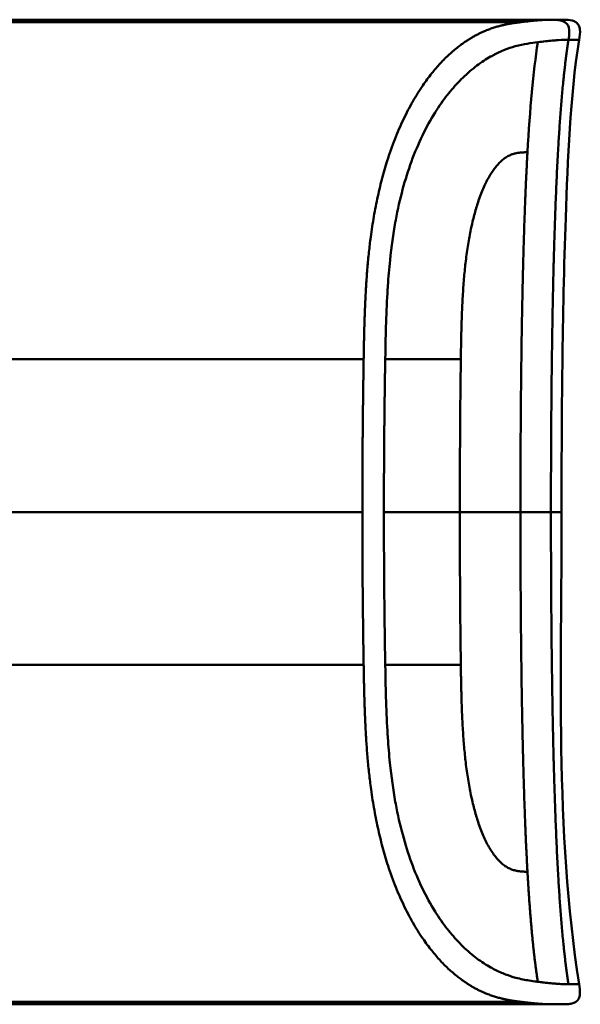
# Model space of a CAD drawing. Header units: millimetres. Extents: x 20 to 833, y 20 to 574.
# Tile 17 of 21: x 416 to 433, y 398 to 428. Entities that reach past the tile are written whole.
import ezdxf

# ---------------------------------------------------------------- set-up
doc = ezdxf.new("R2010")
doc.units = ezdxf.units.MM
doc.header["$LTSCALE"] = 2
doc.layers.add('Sichtbare Kanten(DIN)', color=7, linetype='Continuous', lineweight=50)
doc.layers.add('Sichtbare tangentiale Kanten(DIN)', color=7, linetype='Continuous', lineweight=50)

msp = doc.modelspace()

# ---------------------------------------------------------------- linework, layer by layer
at = {"layer": 'Sichtbare Kanten(DIN)'}
for p, q in [((420.712, 428.055), (401.222, 428.055)), ((401.222, 427.977), (430.939, 427.977)), ((416.712, 427.998), (416.714, 428.033)), ((418.284, 427.993), (416.712, 427.998)), ((416.714, 428.033), (418.286, 428.038)), ((416.714, 428.033), (416.714, 427.998)), ((418.286, 428.038), (418.284, 427.993)), ((418.494, 427.998), (418.496, 428.032)), ((419.336, 427.998), (418.494, 427.998)), ((418.496, 428.032), (418.496, 427.998)), ((418.496, 428.032), (419.338, 428.032)), ((419.338, 428.032), (419.336, 427.998)), ((420.712, 428.055), (430.939, 428.055)), ((430.939, 428.055), (430.939, 427.977)), ((430.939, 428.055), (431.884, 428.055)), ((431.891, 428.055), (431.89, 428.055)), ((420.712, 398.054), (401.222, 398.054)), ((415.754, 398.058), (415.754, 398.087)), ((415.754, 398.087), (417.227, 398.087)), ((417.241, 398.058), (415.754, 398.058)), ((416.031, 398.087), (416.031, 398.082)), ((416.031, 398.071), (416.031, 398.082)), ((417.227, 398.082), (416.031, 398.082)), ((416.031, 398.071), (416.031, 398.067)), ((416.031, 398.071), (417.094, 398.071)), ((416.031, 398.06), (416.031, 398.067)), ((417.094, 398.067), (416.031, 398.067)), ((416.031, 398.06), (417.241, 398.06)), ((417.094, 398.071), (417.094, 398.067)), ((417.227, 398.087), (417.227, 398.082)), ((417.241, 398.06), (417.241, 398.058)), ((417.76, 398.087), (418.725, 398.087)), ((417.76, 398.058), (417.76, 398.087)), ((418.04, 398.058), (417.76, 398.058)), ((418.04, 398.087), (418.04, 398.082)), ((418.04, 398.082), (418.04, 398.07)), ((418.04, 398.07), (418.04, 398.066)), ((418.04, 398.066), (418.04, 398.058)), ((418.665, 398.066), (418.04, 398.066)), ((418.665, 398.07), (418.665, 398.066)), ((418.958, 398.067), (418.958, 398.07)), ((419.132, 398.075), (419.132, 398.085)), ((419.22, 398.062), (419.22, 398.058)), ((419.539, 398.058), (419.22, 398.058)), ((420.712, 398.054), (431.89, 398.054))]:
    msp.add_line(p, q, dxfattribs=at)
for points, degree, knots in [([(431.891, 428.055), (431.892, 428.055), (431.893, 428.055), (431.896, 428.055), (431.898, 428.055), (431.901, 428.055), (431.903, 428.055), (431.907, 428.055), (431.909, 428.055), (431.916, 428.055), (431.919, 428.055), (431.924, 428.055), (431.925, 428.055), (431.926, 428.055), (431.926, 428.055), (431.926, 428.055)], 3, [0, 0, 0, 0, 0.000404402, 0.000404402, 0.000854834, 0.000854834, 0.001462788, 0.001462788, 0.002449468, 0.002449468, 0.004271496, 0.004271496, 0.005378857, 0.005378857, 0.005675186, 0.005675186, 0.005675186, 0.005675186]), ([(431.898, 428.055), (431.967, 428.055), (432.036, 428.055), (432.131, 428.055), (432.157, 428.055), (432.191, 428.055), (432.2, 428.055), (432.212, 428.055), (432.214, 428.055), (432.217, 428.055), (432.217, 428.055), (432.218, 428.055), (432.218, 428.055), (432.219, 428.055), (432.219, 428.055), (432.219, 428.055), (432.219, 428.055), (432.22, 428.055), (432.22, 428.055), (432.221, 428.055), (432.221, 428.055), (432.222, 428.055), (432.223, 428.055), (432.224, 428.055), (432.224, 428.055), (432.226, 428.055), (432.227, 428.055), (432.231, 428.055), (432.234, 428.055), (432.247, 428.055), (432.257, 428.055), (432.353, 428.054), (432.44, 428.051), (432.563, 428.018), (432.604, 428.001), (432.656, 427.964), (432.671, 427.949), (432.699, 427.918), (432.711, 427.9), (432.741, 427.843), (432.752, 427.801), (432.77, 427.654), (432.751, 427.548), (432.734, 427.444)], 3, [6.452815, 6.452815, 6.452815, 6.452815, 11.276396, 11.276396, 13.088131, 13.088131, 13.692043, 13.692043, 13.893347, 13.893347, 13.943673, 13.943673, 13.968836, 13.968836, 13.975126, 13.975126, 13.978272, 13.978272, 13.979847, 13.979847, 13.980658, 13.980658, 13.980857, 13.980857, 13.981056, 13.981056, 13.981451, 13.981451, 13.982238, 13.982238, 13.985384, 13.985384, 14.010906, 14.010906, 14.023723, 14.023723, 14.030058, 14.030058, 14.036391, 14.036391, 14.049147, 14.049147, 14.080709, 14.080709, 14.080709, 14.080709]), ([(432.734, 427.444), (432.455, 425.652), (432.389, 423.83), (432.22, 419.031), (432.2, 416.042), (432.2, 413.054)], 3, [0, 0, 0, 0, 0.544198, 0.544198, 1.440627, 1.440627, 1.440627, 1.440627]), ([(432.734, 398.665), (432.75, 398.567), (432.767, 398.469), (432.757, 398.342), (432.752, 398.313), (432.739, 398.266), (432.732, 398.248), (432.714, 398.213), (432.703, 398.196), (432.678, 398.166), (432.663, 398.152), (432.616, 398.115), (432.579, 398.097), (432.503, 398.073), (432.464, 398.066), (432.386, 398.057), (432.346, 398.055), (432.302, 398.054), (432.297, 398.054), (432.288, 398.054), (432.283, 398.054), (432.275, 398.054), (432.271, 398.054), (432.265, 398.054), (432.263, 398.054), (432.253, 398.054), (432.251, 398.054), (432.241, 398.054), (432.242, 398.054), (432.236, 398.054), (432.233, 398.054), (432.225, 398.054), (432.222, 398.054), (432.216, 398.054), (432.216, 398.054), (432.213, 398.054), (432.213, 398.054), (432.213, 398.054), (432.213, 398.054), (432.212, 398.054), (432.212, 398.054), (432.212, 398.054), (432.212, 398.054), (432.212, 398.054), (432.212, 398.054), (432.212, 398.054), (432.212, 398.054), (432.212, 398.054)], 3, [0, 0, 0, 0, 0.0294977, 0.0294977, 0.0381619, 0.0381619, 0.0440713, 0.0440713, 0.0499905, 0.0499905, 0.0559122, 0.0559122, 0.0678949, 0.0678949, 0.0797343, 0.0797343, 0.0915274, 0.0915274, 0.0930013, 0.0930013, 0.0944832, 0.0944832, 0.0959796, 0.0959796, 0.0974664, 0.0974664, 0.1034692, 0.1034692, 0.1270507, 0.1270507, 0.1879011, 0.1879011, 0.2107211, 0.2107211, 0.215001, 0.215001, 0.2153689, 0.2153689, 0.2155531, 0.2155531, 0.2155992, 0.2155992, 0.2156456, 0.2156456, 0.2156571, 0.2156571, 0.2156688, 0.2156688, 0.2156688, 0.2156688]), ([(419.22, 398.058), (419.127, 398.059), (419.035, 398.06), (418.85, 398.063), (418.757, 398.064), (418.665, 398.066)], 3, [-0.1005752, -0.1005752, -0.1005752, -0.1005752, -0.0502881, -0.0502881, -0.000001, -0.000001, -0.000001, -0.000001]), ([(418.725, 398.087), (418.8, 398.087), (418.876, 398.087), (418.948, 398.086), (419.021, 398.086), (419.092, 398.085), (419.154, 398.084), (419.208, 398.083), (419.255, 398.083), (419.292, 398.081), (419.334, 398.08), (419.361, 398.079), (419.376, 398.078), (419.384, 398.077), (419.388, 398.076), (419.389, 398.075), (419.389, 398.074), (419.386, 398.073), (419.359, 398.072), (419.337, 398.071), (419.302, 398.07), (419.254, 398.069), (419.217, 398.069), (419.174, 398.068), (419.125, 398.068), (419.073, 398.067), (419.017, 398.067), (418.958, 398.067)], 3, [0, 0, 0, 0, 0.0225711, 0.0225711, 0.0225711, 0.0454923, 0.0454923, 0.0454923, 0.0656128, 0.0656128, 0.0656128, 0.088775, 0.088775, 0.088775, 0.1028625, 0.1028625, 0.1028625, 0.1164275, 0.1164275, 0.1164275, 0.1276054, 0.1276054, 0.1276054, 0.1362092, 0.1362092, 0.1362092, 0.1454311, 0.1454311, 0.1454311, 0.1454311]), ([(418.958, 398.067), (419.055, 398.065), (419.152, 398.063), (419.345, 398.06), (419.442, 398.059), (419.539, 398.058)], 3, [-0.1052572, -0.1052572, -0.1052572, -0.1052572, -0.0526291, -0.0526291, -0.000001, -0.000001, -0.000001, -0.000001]), ([(431.89, 398.054), (431.89, 398.054), (431.892, 398.054), (431.896, 398.054), (431.901, 398.054), (431.905, 398.054), (431.909, 398.054), (431.912, 398.054)], 5, [0, 0, 0, 0, 0, 0, 0.00005315, 0.00605576, 0.01942274, 0.01942274, 0.01942274, 0.01942274, 0.01942274, 0.01942274]), ([(432.025, 398.054), (432.022, 398.054), (432.012, 398.054), (431.994, 398.054), (431.971, 398.054), (431.944, 398.054), (431.92, 398.054), (431.903, 398.054), (431.893, 398.054), (431.89, 398.054)], 5, [5.269529, 5.269529, 5.269529, 5.269529, 5.269529, 5.269529, 5.666285, 6.463001, 7.259718, 8.056434, 8.413102, 8.413102, 8.413102, 8.413102, 8.413102, 8.413102]), ([(432.212, 398.054), (432.164, 398.054), (432.204, 398.054), (432.027, 398.054), (431.998, 398.054), (431.959, 398.054), (431.951, 398.054), (431.925, 398.054), (431.923, 398.054), (431.916, 398.054), (431.915, 398.054), (431.914, 398.054), (431.913, 398.054), (431.913, 398.054), (431.913, 398.054), (431.912, 398.054), (431.912, 398.054), (431.912, 398.054)], 3, [0, 0, 0, 0, 0.407449, 0.407449, 0.5322968, 0.5322968, 0.5636556, 0.5636556, 0.5676213, 0.5676213, 0.5681208, 0.5681208, 0.5682446, 0.5682446, 0.5683062, 0.5683062, 0.5683445, 0.5683445, 0.5683445, 0.5683445]), ([(432.232, 398.054), (432.232, 398.054), (432.231, 398.054), (432.225, 398.054), (432.222, 398.054), (432.217, 398.054), (432.216, 398.054), (432.214, 398.054), (432.213, 398.054), (432.21, 398.054), (432.21, 398.054), (432.209, 398.054), (432.209, 398.054), (432.209, 398.054), (432.209, 398.054), (432.209, 398.054), (432.209, 398.054), (432.209, 398.054)], 3, [0.0356409, 0.0356409, 0.0356409, 0.0356409, 0.0964729, 0.0964729, 0.1925318, 0.1925318, 0.2285538, 0.2285538, 0.2555705, 0.2555705, 0.2606362, 0.2606362, 0.2608737, 0.2608737, 0.2610519, 0.2610519, 0.2610664, 0.2610664, 0.2610664, 0.2610664])]:
    msp.add_open_spline(points, degree=degree, knots=knots, dxfattribs=at)
for points in [[(432.2, 413.054), (432.2, 408.254), (431.996, 403.407), (432.734, 398.665)], [(432.734, 398.665), (432.734, 398.665), (432.734, 398.665), (432.734, 398.665)]]:
    msp.add_open_spline(points, degree=3, dxfattribs=at)
for points, weights, knots in [([(419.132, 398.075), (419.132, 398.076), (419.122, 398.077), (419.101, 398.078), (419.09, 398.078), (419.076, 398.079), (419.059, 398.079), (419.042, 398.08), (419.022, 398.08), (419, 398.08), (418.979, 398.08), (418.955, 398.081), (418.93, 398.081), (418.906, 398.081), (418.881, 398.081), (418.853, 398.081), (418.805, 398.082), (418.751, 398.082), (418.693, 398.082), (418.475, 398.082), (418.258, 398.082), (418.04, 398.082)], [1, 0.99534372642, 0.99534372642, 1, 0.998494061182, 0.998494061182, 1, 0.998460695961, 0.998460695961, 1, 0.998657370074, 0.998657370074, 1, 0.998874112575, 0.998874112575, 1, 0.996743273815, 0.996743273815, 1, 1, 1, 1], [0, 0, 0, 0, 0.0167499, 0.0167499, 0.0167499, 0.0259531, 0.0259531, 0.0259531, 0.0351695, 0.0351695, 0.0351695, 0.0438009, 0.0438009, 0.0438009, 0.0518097, 0.0518097, 0.0518097, 0.065886, 0.065886, 0.065886, 0.1311352, 0.1311352, 0.1311352, 0.1311352]), ([(418.04, 398.07), (418.258, 398.07), (418.475, 398.07), (418.693, 398.07), (418.727, 398.07), (418.76, 398.07), (418.791, 398.07), (418.826, 398.07), (418.858, 398.07), (418.888, 398.07), (418.922, 398.07), (418.953, 398.07), (418.98, 398.07), (419.009, 398.071), (419.035, 398.071), (419.056, 398.071), (419.083, 398.072), (419.103, 398.072), (419.116, 398.073), (419.127, 398.074), (419.132, 398.074), (419.132, 398.075)], [1, 1, 1, 1, 0.99849745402, 0.99849745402, 1, 0.998977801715, 0.998977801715, 1, 0.999210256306, 0.999210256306, 1, 0.999393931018, 0.999393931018, 1, 0.999355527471, 0.999355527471, 1, 0.999661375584, 0.999661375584, 1], [0, 0, 0, 0, 0.0652493, 0.0652493, 0.0652493, 0.0751466, 0.0751466, 0.0751466, 0.0849511, 0.0849511, 0.0849511, 0.0950243, 0.0950243, 0.0950243, 0.1051429, 0.1051429, 0.1051429, 0.1194039, 0.1194039, 0.1194039, 0.1309839, 0.1309839, 0.1309839, 0.1309839])]:
    msp.add_rational_spline(points, weights, degree=3, knots=knots, dxfattribs=at)
at = {"layer": 'Sichtbare tangentiale Kanten(DIN)'}
for p, q in [((432.412, 427.444), (432.411, 427.444)), ((401.222, 417.712), (426.174, 417.712)), ((426.831, 417.712), (429.133, 417.712)), ((429.133, 417.712), (429.133, 417.721)), ((426.135, 413.054), (406.165, 413.054)), ((401.222, 408.396), (426.174, 408.396)), ((426.831, 408.396), (429.133, 408.396)), ((429.133, 408.396), (429.133, 408.388)), ((401.222, 398.132), (430.939, 398.132))]:
    msp.add_line(p, q, dxfattribs=at)
for centre, major_axis, start_param, end_param in [((429.409, 412.495), (-0.016, 10.727), 1.062815, 1.518592), ((429.409, 413.614), (-0.016, -10.727), 4.764655, 5.220371)]:
    msp.add_ellipse(centre, major_axis=major_axis, ratio=0.028644, start_param=start_param, end_param=end_param, dxfattribs=at)
for points, degree, knots in [([(430.939, 427.977), (430.939, 427.977), (430.825, 427.963), (430.58, 427.93), (430.178, 427.853), (429.573, 427.639), (428.684, 427.02), (427.766, 425.908), (426.947, 424.229), (426.411, 422.125), (426.244, 420.349), (426.198, 419.027), (426.181, 418.155), (426.174, 417.716), (426.174, 417.712)], 5, [0, 0, 0, 0, 0, 0, 0.000234, 0.217926, 0.435619, 0.653311, 0.871004, 1.088696, 1.306388, 1.524081, 1.741773, 1.743874, 1.743874, 1.743874, 1.743874, 1.743874, 1.743874]), ([(431.89, 428.055), (431.868, 428.055), (431.84, 428.054), (431.787, 428.053), (431.758, 428.052), (431.696, 428.049), (431.664, 428.048), (431.595, 428.043), (431.559, 428.041), (431.483, 428.035), (431.443, 428.032), (431.36, 428.024), (431.317, 428.02), (431.226, 428.01), (431.178, 428.005), (431.079, 427.994), (431.028, 427.988), (430.962, 427.98), (430.951, 427.978), (430.939, 427.977)], 3, [0, 0, 0, 0, 0.0622178, 0.0622178, 0.1250937, 0.1250937, 0.1879696, 0.1879696, 0.2508455, 0.2508455, 0.3137214, 0.3137214, 0.3765973, 0.3765973, 0.4394731, 0.4394731, 0.502349, 0.502349, 0.5158954, 0.5158954, 0.5158954, 0.5158954]), ([(431.898, 428.055), (432.161, 428.055), (432.372, 428.005), (432.423, 427.817), (432.45, 427.716), (432.433, 427.586), (432.412, 427.444)], 3, [0, 0, 0, 0, 0.650419, 0.650419, 0.650419, 1, 1, 1, 1]), ([(431.476, 427.368), (431.275, 427.344), (431.045, 427.314), (430.791, 427.243), (430.579, 427.184), (430.349, 427.097), (430.103, 426.965), (430.083, 426.954), (430.062, 426.942), (430.04, 426.93), (429.903, 426.853), (429.76, 426.76), (429.619, 426.654), (429.478, 426.547), (429.337, 426.427), (429.193, 426.287), (429.066, 426.164), (428.937, 426.024), (428.81, 425.87), (428.684, 425.717), (428.562, 425.551), (428.442, 425.371), (428.411, 425.324), (428.379, 425.275), (428.348, 425.225), (428.213, 425.009), (428.084, 424.774), (427.963, 424.524), (427.842, 424.274), (427.729, 424.007), (427.627, 423.729), (427.529, 423.459), (427.44, 423.179), (427.361, 422.884), (427.282, 422.59), (427.212, 422.28), (427.15, 421.948), (427.146, 421.923), (427.141, 421.9), (427.138, 421.879), (427.074, 421.525), (427.019, 421.14), (426.976, 420.728), (426.949, 420.463), (426.928, 420.21), (426.91, 419.941), (426.908, 419.906), (426.905, 419.872), (426.903, 419.841), (426.883, 419.513), (426.868, 419.175), (426.857, 418.824), (426.845, 418.472), (426.84, 418.208), (426.831, 417.712)], 3, [0, 0, 0, 0, 0.230762, 0.230762, 0.230762, 0.423227, 0.423227, 0.423227, 0.439515, 0.439515, 0.439515, 0.543734, 0.543734, 0.543734, 0.647952, 0.647952, 0.647952, 0.739173, 0.739173, 0.739173, 0.830393, 0.830393, 0.830393, 0.854195, 0.854195, 0.854195, 0.956483, 0.956483, 0.956483, 1.058772, 1.058772, 1.058772, 1.157514, 1.157514, 1.157514, 1.256255, 1.256255, 1.256255, 1.263482, 1.263482, 1.263482, 1.383867, 1.383867, 1.383867, 1.461303, 1.461303, 1.461303, 1.471606, 1.471606, 1.471606, 1.578168, 1.578168, 1.578168, 1.684731, 1.684731, 1.684731, 1.684731]), ([(432.411, 427.444), (432.409, 427.444), (432.407, 427.444), (432.405, 427.444), (432.378, 427.444), (432.347, 427.444), (432.317, 427.443), (432.239, 427.441), (432.142, 427.436), (432.03, 427.427), (432.021, 427.426), (432.011, 427.425), (432.001, 427.425), (431.971, 427.422), (431.941, 427.42), (431.909, 427.417), (431.783, 427.405), (431.639, 427.389), (431.476, 427.368)], 3, [0, 0, 0, 0, 0.0053162, 0.0053162, 0.0053162, 0.0755048, 0.0755048, 0.0755048, 0.2568405, 0.2568405, 0.2568405, 0.2725259, 0.2725259, 0.2725259, 0.3194664, 0.3194664, 0.3194664, 0.5075707, 0.5075707, 0.5075707, 0.5075707]), ([(432.734, 427.444), (432.734, 427.444), (432.734, 427.444), (432.733, 427.444), (432.733, 427.444), (432.733, 427.444), (432.733, 427.444), (432.731, 427.444), (432.728, 427.444), (432.724, 427.444), (432.719, 427.444), (432.712, 427.444), (432.702, 427.444), (432.692, 427.444), (432.68, 427.444), (432.664, 427.444), (432.659, 427.444), (432.654, 427.444), (432.649, 427.444), (432.636, 427.444), (432.622, 427.444), (432.605, 427.444), (432.582, 427.444), (432.554, 427.444), (432.522, 427.444), (432.49, 427.444), (432.453, 427.444), (432.412, 427.444)], 3, [0.1680898, 0.1680898, 0.1680898, 0.1680898, 0.2201433, 0.2201433, 0.2201433, 0.2290985, 0.2290985, 0.2290985, 0.3299892, 0.3299892, 0.3299892, 0.4391613, 0.4391613, 0.4391613, 0.5480388, 0.5480388, 0.5480388, 0.5800984, 0.5800984, 0.5800984, 0.6576871, 0.6576871, 0.6576871, 0.7681813, 0.7681813, 0.7681813, 0.8792555, 0.8792555, 0.8792555, 0.8792555]), ([(429.133, 417.721), (429.14, 418.245), (429.163, 419.626), (429.267, 421.157), (429.646, 422.965), (430.275, 423.836), (430.715, 424.012), (430.973, 424.004), (431.162, 424.02)], 5, [0, 0, 0, 0, 0, 0, 0.2491944, 0.4991944, 0.7491944, 0.9991944, 0.9991944, 0.9991944, 0.9991944, 0.9991944, 0.9991944]), ([(426.174, 417.712), (426.174, 417.712), (426.172, 417.596), (426.168, 417.364), (426.163, 417.016), (426.157, 416.544), (426.149, 415.966), (426.144, 415.382), (426.14, 414.802), (426.137, 414.218), (426.135, 413.753), (426.135, 413.404), (426.135, 413.171), (426.135, 413.054)], 5, [0, 0, 0, 0, 0, 0, 0.00002, 0.0581515, 0.116283, 0.1744144, 0.2325459, 0.2906774, 0.3488089, 0.4069404, 0.465034, 0.465034, 0.465034, 0.465034, 0.465034, 0.465034]), ([(426.135, 413.054), (426.135, 412.86), (426.135, 412.666), (426.135, 412.472), (426.136, 412.278), (426.136, 412.084), (426.137, 411.889), (426.138, 411.695), (426.139, 411.501), (426.14, 411.307), (426.141, 411.113), (426.143, 410.919), (426.144, 410.725), (426.146, 410.531), (426.148, 410.337), (426.15, 410.143), (426.152, 409.949), (426.154, 409.756), (426.157, 409.561), (426.159, 409.367), (426.162, 409.172), (426.165, 408.977), (426.168, 408.783), (426.171, 408.59), (426.174, 408.396)], 3, [0.000019, 0.000019, 0.000019, 0.000019, 0.0581611, 0.0581611, 0.0581611, 0.1162844, 0.1162844, 0.1162844, 0.1744076, 0.1744076, 0.1744076, 0.2325309, 0.2325309, 0.2325309, 0.2906542, 0.2906542, 0.2906542, 0.3487774, 0.3487774, 0.3487774, 0.4069007, 0.4069007, 0.4069007, 0.4650424, 0.4650424, 0.4650424, 0.4650424]), ([(426.791, 413.054), (426.791, 412.86), (426.791, 412.666), (426.791, 412.473), (426.794, 411.509), (426.801, 410.543), (426.813, 409.57), (426.816, 409.375), (426.819, 409.182), (426.821, 408.995), (426.824, 408.809), (426.827, 408.618), (426.831, 408.418), (426.831, 408.411), (426.831, 408.403), (426.831, 408.396)], 3, [0, 0, 0, 0, 0.0579521, 0.0579521, 0.0579521, 0.3477131, 0.3477131, 0.3477131, 0.4058533, 0.4058533, 0.4058533, 0.4636935, 0.4636935, 0.4636935, 0.4658128, 0.4658128, 0.4658128, 0.4658128]), ([(429.101, 413.054), (428.897, 413.054), (428.742, 413.054), (428.547, 413.054), (428.351, 413.054), (428.149, 413.054), (427.946, 413.054), (427.895, 413.054), (427.845, 413.054), (427.794, 413.054), (427.641, 413.054), (427.489, 413.054), (427.342, 413.054), (427.317, 413.054), (427.293, 413.054), (427.268, 413.054), (427.244, 413.054), (427.22, 413.054), (427.196, 413.054), (427.076, 413.054), (426.96, 413.054), (426.853, 413.054), (426.831, 413.054), (426.811, 413.054), (426.791, 413.054)], 3, [0, 0, 0, 0, 0.1300988, 0.1300988, 0.1300988, 0.2601975, 0.2601975, 0.2601975, 0.2927222, 0.2927222, 0.2927222, 0.3902963, 0.3902963, 0.3902963, 0.4065586, 0.4065586, 0.4065586, 0.422821, 0.422821, 0.422821, 0.5041327, 0.5041327, 0.5041327, 0.5203951, 0.5203951, 0.5203951, 0.5203951]), ([(431.876, 413.054), (432.031, 413.054), (432.121, 413.054), (432.165, 413.054), (432.193, 413.054), (432.2, 413.054), (432.2, 413.054)], 3, [0, 0, 0, 0, 0.4403832, 0.4403832, 0.4403832, 0.7212637, 0.7212637, 0.7212637, 0.7212637]), ([(426.174, 408.396), (426.174, 408.392), (426.181, 407.954), (426.198, 407.081), (426.244, 405.757), (426.412, 403.983), (426.948, 401.876), (427.769, 400.196), (428.685, 399.089), (429.575, 398.466), (430.19, 398.253), (430.588, 398.178), (430.827, 398.146), (430.939, 398.132)], 5, [0, 0, 0, 0, 0, 0, 0.002102, 0.219803, 0.437505, 0.655206, 0.872907, 1.090608, 1.308309, 1.52601, 1.743633, 1.743633, 1.743633, 1.743633, 1.743633, 1.743633]), ([(431.476, 398.74), (431.464, 398.742), (431.452, 398.743), (431.44, 398.745), (431.367, 398.754), (431.291, 398.764), (431.213, 398.777), (431.088, 398.797), (430.954, 398.823), (430.806, 398.863), (430.704, 398.891), (430.597, 398.925), (430.489, 398.967), (430.38, 399.009), (430.272, 399.057), (430.159, 399.115), (430.122, 399.134), (430.084, 399.155), (430.044, 399.177), (429.907, 399.254), (429.764, 399.347), (429.622, 399.453), (429.48, 399.56), (429.339, 399.68), (429.194, 399.82), (429.067, 399.944), (428.938, 400.084), (428.811, 400.238), (428.685, 400.391), (428.562, 400.557), (428.442, 400.738), (428.412, 400.784), (428.381, 400.832), (428.35, 400.881), (428.215, 401.096), (428.085, 401.331), (427.964, 401.581), (427.843, 401.831), (427.73, 402.098), (427.628, 402.377), (427.53, 402.647), (427.441, 402.928), (427.362, 403.223), (427.282, 403.518), (427.212, 403.828), (427.15, 404.161), (427.146, 404.185), (427.142, 404.207), (427.138, 404.228), (427.072, 404.592), (427.017, 404.986), (426.973, 405.411), (426.947, 405.67), (426.927, 405.916), (426.909, 406.178), (426.907, 406.209), (426.905, 406.239), (426.903, 406.267), (426.883, 406.595), (426.868, 406.932), (426.857, 407.284), (426.845, 407.637), (426.84, 407.9), (426.831, 408.396)], 3, [0, 0, 0, 0, 0.013527, 0.013527, 0.013527, 0.095792, 0.095792, 0.095792, 0.227559, 0.227559, 0.227559, 0.318199, 0.318199, 0.318199, 0.408838, 0.408838, 0.408838, 0.438587, 0.438587, 0.438587, 0.543091, 0.543091, 0.543091, 0.647595, 0.647595, 0.647595, 0.739004, 0.739004, 0.739004, 0.830413, 0.830413, 0.830413, 0.853725, 0.853725, 0.853725, 0.956085, 0.956085, 0.956085, 1.058446, 1.058446, 1.058446, 1.157356, 1.157356, 1.157356, 1.256266, 1.256266, 1.256266, 1.263312, 1.263312, 1.263312, 1.386941, 1.386941, 1.386941, 1.462444, 1.462444, 1.462444, 1.471505, 1.471505, 1.471505, 1.578132, 1.578132, 1.578132, 1.68476, 1.68476, 1.68476, 1.68476]), ([(429.133, 408.388), (429.14, 407.852), (429.163, 406.49), (429.266, 404.95), (429.648, 403.143), (430.273, 402.273), (430.716, 402.095), (431.023, 402.101), (431.162, 402.089)], 5, [0, 0, 0, 0, 0, 0, 0.2492, 0.4992, 0.7492, 0.9992, 0.9992, 0.9992, 0.9992, 0.9992, 0.9992]), ([(432.411, 398.665), (432.408, 398.665), (432.406, 398.665), (432.404, 398.665), (432.38, 398.665), (432.354, 398.665), (432.326, 398.665), (432.299, 398.666), (432.27, 398.667), (432.239, 398.669), (432.207, 398.67), (432.175, 398.672), (432.14, 398.674), (432.127, 398.675), (432.114, 398.676), (432.1, 398.676), (432.078, 398.678), (432.055, 398.68), (432.031, 398.682), (431.992, 398.685), (431.951, 398.688), (431.909, 398.692), (431.867, 398.696), (431.823, 398.7), (431.776, 398.705), (431.73, 398.71), (431.682, 398.715), (431.632, 398.721), (431.582, 398.727), (431.53, 398.733), (431.476, 398.74)], 3, [0, 0, 0, 0, 0.005938, 0.005938, 0.005938, 0.068767, 0.068767, 0.068767, 0.1314145, 0.1314145, 0.1314145, 0.1940469, 0.1940469, 0.1940469, 0.2177013, 0.2177013, 0.2177013, 0.256742, 0.256742, 0.256742, 0.3195011, 0.3195011, 0.3195011, 0.3822317, 0.3822317, 0.3822317, 0.4449585, 0.4449585, 0.4449585, 0.5075707, 0.5075707, 0.5075707, 0.5075707]), ([(432.734, 398.665), (432.734, 398.665), (432.734, 398.665), (432.733, 398.665), (432.733, 398.665), (432.733, 398.665), (432.733, 398.665), (432.731, 398.665), (432.728, 398.665), (432.724, 398.665), (432.719, 398.665), (432.712, 398.665), (432.702, 398.665), (432.692, 398.665), (432.679, 398.665), (432.664, 398.665), (432.658, 398.665), (432.651, 398.665), (432.644, 398.665), (432.632, 398.665), (432.619, 398.665), (432.605, 398.665), (432.581, 398.665), (432.554, 398.665), (432.521, 398.665), (432.489, 398.665), (432.453, 398.665), (432.413, 398.665), (432.412, 398.665), (432.411, 398.665), (432.411, 398.665)], 3, [0.1681613, 0.1681613, 0.1681613, 0.1681613, 0.2202767, 0.2202767, 0.2202767, 0.2309529, 0.2309529, 0.2309529, 0.3302295, 0.3302295, 0.3302295, 0.4395805, 0.4395805, 0.4395805, 0.5485418, 0.5485418, 0.5485418, 0.5906345, 0.5906345, 0.5906345, 0.6580998, 0.6580998, 0.6580998, 0.7689055, 0.7689055, 0.7689055, 0.8770848, 0.8770848, 0.8770848, 0.8799746, 0.8799746, 0.8799746, 0.8799746]), ([(430.939, 398.132), (430.939, 398.132), (430.946, 398.131), (430.986, 398.126), (431.056, 398.117), (431.153, 398.106), (431.274, 398.093), (431.404, 398.08), (431.524, 398.07), (431.632, 398.062), (431.73, 398.058), (431.799, 398.055), (431.846, 398.054), (431.876, 398.054), (431.89, 398.054)], 5, [0, 0, 0, 0, 0, 0, 0.0000789, 0.0138137, 0.0766896, 0.1395656, 0.2024415, 0.2653174, 0.3281933, 0.3910693, 0.4539452, 0.516768, 0.516768, 0.516768, 0.516768, 0.516768, 0.516768])]:
    msp.add_open_spline(points, degree=degree, knots=knots, dxfattribs=at)
for points, degree in [([(431.162, 424.02), (431.236, 425.334), (431.336, 426.463), (431.476, 427.368)], 3), ([(431.876, 413.055), (431.876, 416.529), (431.913, 420.004), (431.988, 423.154), (432.132, 425.655), (432.411, 427.444)], 5), ([(431.162, 424.02), (431.061, 422.226), (431, 420.15), (430.965, 417.857), (430.947, 415.456), (430.947, 413.055)], 5), ([(430.947, 413.054), (430.521, 413.054), (429.905, 413.054), (429.101, 413.054)], 3), ([(431.162, 402.089), (431.061, 403.882), (431, 405.959), (430.965, 408.252), (430.947, 410.653), (430.947, 413.054)], 5), ([(430.947, 413.054), (431.367, 413.054), (431.672, 413.054), (431.876, 413.054)], 3), ([(431.876, 413.054), (431.876, 409.579), (431.913, 406.105), (431.988, 402.955), (432.132, 400.454), (432.411, 398.665)], 5), ([(431.162, 402.089), (431.206, 401.305), (431.258, 400.57), (431.32, 399.895), (431.391, 399.285), (431.476, 398.74)], 5)]:
    msp.add_open_spline(points, degree=degree, dxfattribs=at)
msp.add_rational_spline([(426.791, 413.055), (426.791, 413.151), (426.791, 413.248), (426.791, 413.344), (426.791, 413.441), (426.791, 413.537), (426.791, 413.634), (426.793, 414.406), (426.798, 415.179), (426.806, 415.952), (426.808, 416.138), (426.811, 416.33), (426.813, 416.531), (426.816, 416.736), (426.819, 416.929), (426.821, 417.113), (426.824, 417.297), (426.827, 417.489), (426.831, 417.691), (426.831, 417.698), (426.831, 417.705), (426.831, 417.712)], [1, 1, 1, 1, 1.00008958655, 1.00008958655, 1, 1, 1, 1, 1.00223380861, 1.00223380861, 1, 1.00382742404, 1.00382742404, 1, 1.00355055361, 1.00355055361, 1, 1, 1, 1], degree=3, knots=[0, 0, 0, 0, 0.0289474, 0.0289474, 0.0289474, 0.0578949, 0.0578949, 0.0578949, 0.2897354, 0.2897354, 0.2897354, 0.347694, 0.347694, 0.347694, 0.4058538, 0.4058538, 0.4058538, 0.4636922, 0.4636922, 0.4636922, 0.4658129, 0.4658129, 0.4658129, 0.4658129], dxfattribs=at)

doc.saveas('drawing.dxf')
